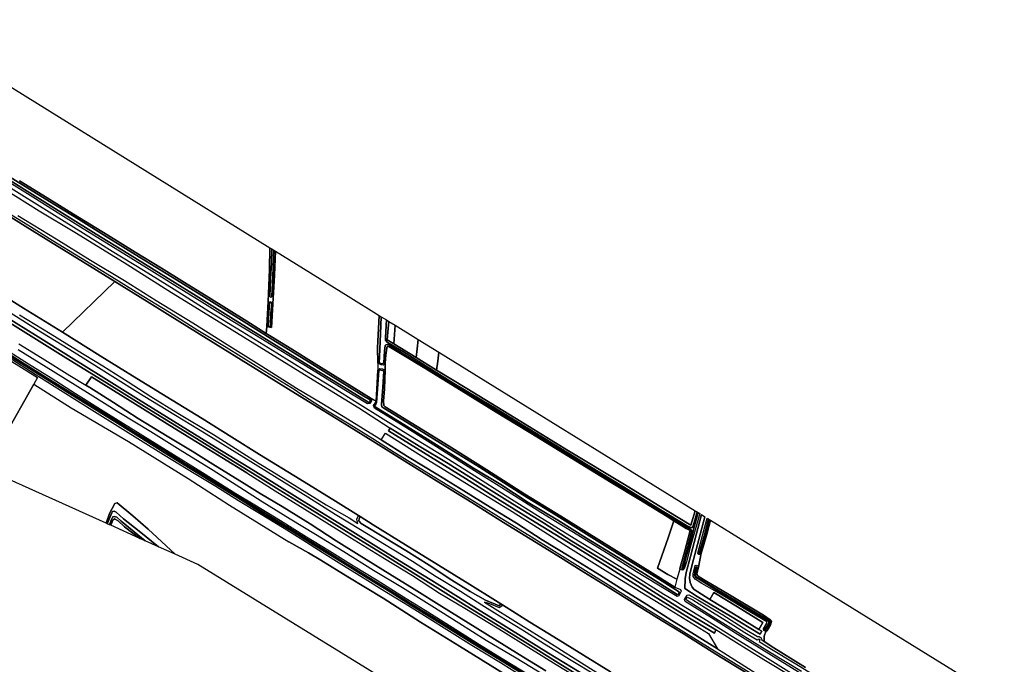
# Model space of a CAD drawing. Extents: x -26035517 to 31750492, y -9237385 to 8160032.
# Tile 80 of 256: x -15517415 to -14846047, y -455784 to -16280. Entities that reach past the tile are written whole.
import ezdxf

# ---------------------------------------------------------------- set-up
doc = ezdxf.new("R2010")
doc.units = 0
doc.layers.add('T-25', color=7, linetype='CONTINUOUS')

msp = doc.modelspace()

# ---------------------------------------------------------------- linework, layer by layer
at = {"layer": 'T-25', "color": 9}
for points in [[(-15597435, -16280, 4960), (-15346846, -171725, 4790), (-15347160, -186525, 4627), (-15347989, -208441, 4583), (-15348945, -225464, 4613), (-15349312, -230188, 4600), (-15362495, -221939, 4530), (-15388347, -205777, 4583), (-15405029, -195363, 4587), (-15420799, -185663, 4543), (-15438693, -174719, 4610), (-15457301, -163249, 4633), (-15480744, -148884, 4587), (-15501647, -135898, 4520), (-15517433, -126158, 4493)], [(-15329435, -271045, 5543), (-15353931, -255824, 5543), (-15378829, -240429, 5543), (-15401582, -226353, 5543), (-15416744, -216963, 5530), (-15430524, -208451, 5530), (-15452484, -194876, 5530), (-15472842, -182241, 5530), (-15494491, -168814, 5530), (-15513659, -156980, 5530), (-15532314, -145361, 5520), (-15550170, -134377, 5513), (-15575802, -118472, 5510), (-15600936, -102904, 5507), (-15617605, -92651, 5507), (-15634749, -82115, 5520)], [(-15534601, -119400, 3857), (-15510429, -134372, 3873), (-15484597, -150385, 3877), (-15465173, -162466, 3877), (-15443579, -175732, 3897), (-15420997, -189805, 3897), (-15397188, -204554, 3900), (-15373441, -219269, 3900), (-15352155, -232458, 3913), (-15318562, -253154, 3910), (-15299530, -264815, 4007), (-15279369, -277270, 4007), (-15278851, -277153, 4007), (-15278363, -276253, 4007), (-15278472, -275537, 4007), (-15282800, -272919, 4007), (-15308541, -256982, 4007), (-15317519, -251301, 3910), (-15344709, -234595, 3903), (-15366064, -221222, 3903), (-15393157, -204399, 3907), (-15413469, -191782, 3907), (-15435719, -178106, 3910), (-15456539, -165265, 3910), (-15477400, -152394, 3910), (-15497053, -140273, 3910), (-15513602, -130094, 3893), (-15535555, -116569, 3890)], [(-15535555, -116569, 3890), (-15513602, -130094, 3893), (-15497053, -140273, 3910), (-15477400, -152394, 3910), (-15456539, -165265, 3910), (-15435719, -178106, 3910), (-15413469, -191782, 3907), (-15393157, -204399, 3907), (-15366064, -221222, 3903), (-15344709, -234595, 3903), (-15317519, -251301, 3910), (-15308541, -256982, 4007), (-15282800, -272919, 4007), (-15278472, -275537, 4007), (-15278363, -276253, 4007), (-15278851, -277153, 4007), (-15279369, -277270, 4007), (-15299530, -264815, 4007), (-15318562, -253154, 3910), (-15352155, -232458, 3913), (-15373441, -219269, 3900), (-15397188, -204554, 3900), (-15420997, -189805, 3897), (-15443579, -175732, 3897), (-15465173, -162466, 3877), (-15484597, -150385, 3877), (-15510429, -134372, 3873), (-15534601, -119400, 3857)], [(-15539026, -121315, 4693), (-15516012, -135675, 4713), (-15495497, -148398, 4877), (-15473981, -161755, 4857), (-15454338, -173989, 4817), (-15433044, -187015, 4793), (-15412138, -199995, 4783), (-15388379, -214976, 4770), (-15365825, -228861, 4770), (-15342176, -243451, 4720), (-15321638, -256107, 4717), (-15303719, -267021, 4770), (-15287052, -277463, 4770), (-15269623, -288460, 4790), (-15250873, -299971, 4800), (-15229269, -313167, 4807), (-15207096, -327171, 4860), (-15186289, -340485, 4983), (-15164236, -354214, 5057), (-15145299, -366167, 5087), (-15120469, -381378, 5100), (-15101204, -393332, 5067), (-15078143, -407860, 5173), (-15069964, -412690, 5187), (-15066080, -415187, 5170), (-15051034, -424661, 5167), (-15029556, -438013, 5100), (-15009286, -450541, 5107), (-14989436, -462875, 5057)], [(-15517433, -126158, 4493), (-15501647, -135898, 4520), (-15480744, -148884, 4587), (-15457301, -163249, 4633), (-15438693, -174719, 4610), (-15420799, -185663, 4543), (-15405029, -195363, 4587), (-15388347, -205777, 4583), (-15362495, -221939, 4530), (-15349312, -230188, 4600), (-15346012, -232222, 4600), (-15331959, -240910, 4627), (-15316536, -250522, 4627), (-15297510, -262361, 4757), (-15277748, -274648, 4737), (-15277600, -276232, 4733), (-15278770, -278060, 4770), (-15280355, -278103, 4797), (-15296480, -268423, 4813), (-15318542, -254877, 4787), (-15335290, -244461, 4810), (-15355996, -231715, 4837), (-15373218, -221285, 4820), (-15393230, -208844, 4833), (-15411638, -197432, 4820), (-15430961, -185439, 4830), (-15452364, -172329, 4853), (-15474072, -158838, 4847), (-15491078, -148151, 4797), (-15506743, -138452, 4687), (-15524720, -127160, 4700)], [(-15361148, -321640, 6647), (-15383793, -307704, 6683), (-15407839, -292875, 6680), (-15436384, -275158, 6663), (-15461754, -259308, 6650), (-15482294, -246636, 6650), (-15506736, -231483, 6650), (-15533253, -215029, 6647), (-15558147, -199538, 6693), (-15585914, -182203, 6693), (-15611797, -166234, 6680), (-15639788, -148999, 6703), (-15664380, -133909, 6757)], [(-15648734, -129999, 5550), (-15618416, -148626, 5440), (-15586830, -168391, 5443), (-15560914, -184398, 5453), (-15553709, -188858, 5453), (-15537842, -198680, 5453), (-15514875, -212934, 5453), (-15488196, -229365, 5453), (-15462454, -245354, 5453), (-15437436, -260972, 5453), (-15413469, -275672, 5453), (-15393052, -288290, 5453), (-15372766, -300931, 5453), (-15353790, -312719, 5453)], [(-14989974, -464746, 6610), (-15009926, -452713, 6610), (-15030473, -440093, 6513), (-15042859, -432327, 6532), (-15049992, -427855, 6543), (-15067178, -417683, 6533), (-15080402, -409265, 6527), (-15098725, -397778, 6537), (-15116599, -386682, 6543), (-15140855, -371721, 6560), (-15160303, -359419, 6573), (-15181432, -346337, 6597), (-15203258, -332816, 6510), (-15225365, -318979, 6520), (-15244941, -306965, 6593), (-15264895, -294839, 6580), (-15265379, -294545, 6580), (-15286211, -281183, 6497), (-15306223, -268861, 6543), (-15323131, -258518, 6473), (-15354224, -239258, 6490), (-15383163, -221370, 6497), (-15413857, -202551, 6540), (-15446118, -182116, 6460), (-15479894, -161329, 6487), (-15504122, -146804, 6383), (-15527888, -131903, 6300)], [(-15666621, -134833, 6760), (-15646749, -147034, 6703), (-15620757, -163042, 6743), (-15597300, -177647, 6703), (-15571846, -193490, 6667), (-15544462, -210450, 6653), (-15515138, -228680, 6687), (-15487839, -245614, 6733), (-15456436, -264968, 6733), (-15427580, -282956, 6690), (-15401743, -298899, 6707), (-15376513, -314501, 6707), (-15356907, -326555, 6697)], [(-15532314, -145361, 5520), (-15513659, -156980, 5530), (-15494491, -168814, 5530), (-15472842, -182241, 5530), (-15452484, -194876, 5530), (-15488196, -229365, 5453), (-15514875, -212934, 5453), (-15537842, -198680, 5453)], [(-15016543, -463382, 5690), (-15035997, -451674, 5707), (-15053259, -440916, 5750), (-15071262, -429750, 5720), (-15091364, -417229, 5700), (-15114021, -403044, 5700), (-15131600, -392076, 5700), (-15152804, -378971, 5733), (-15170339, -367906, 5783), (-15189025, -356436, 5767), (-15203064, -347661, 5757), (-15215393, -340065, 5773), (-15229642, -331336, 5727), (-15246158, -321033, 5717), (-15261976, -311400, 5683), (-15276716, -302137, 5700), (-15292710, -292075, 5730), (-15309779, -281716, 5683), (-15326423, -271078, 5703), (-15329570, -268914, 5707), (-15356165, -252542, 5650), (-15376585, -239854, 5630), (-15395839, -228147, 5593), (-15415277, -215970, 5613), (-15438073, -202072, 5650), (-15454904, -191701, 5650), (-15475874, -178650, 5620), (-15495241, -166770, 5597), (-15511833, -156483, 5600), (-15533130, -143306, 5630)], [(-15518597, -149672, 6527), (-15492655, -165682, 6507), (-15469182, -180162, 6547), (-15445998, -194152, 6587), (-15424325, -207658, 6593), (-15399265, -223032, 6570), (-15376017, -237772, 6540), (-15352329, -252510, 6550), (-15328631, -267518, 6573), (-15311476, -277731, 6667), (-15293859, -288441, 6697), (-15272525, -301647, 6733), (-15270943, -302645, 6725), (-15252957, -313989, 6630), (-15232363, -326505, 6707), (-15214640, -337570, 6743), (-15196624, -348742, 6653), (-15178715, -359524, 6703), (-15161144, -370847, 6693), (-15142725, -382063, 6737), (-15122161, -394727, 6750), (-15105259, -405355, 6803), (-15089807, -415000, 6847), (-15072718, -425818, 6673), (-15057302, -435465, 6683), (-15041718, -445130, 6657), (-15037240, -447907, 6650), (-15015504, -461737, 6657)], [(-15114650, -460804, 5513), (-15132953, -449512, 5500), (-15153183, -437021, 5470), (-15169547, -426946, 5470), (-15188309, -415277, 5470), (-15189394, -414602, 5243), (-15192980, -412372, 5470), (-15210580, -401462, 5470), (-15231826, -388276, 5453), (-15254244, -374413, 5440), (-15276389, -360670, 5417), (-15285311, -355109, 5243), (-15286499, -354369, 5255), (-15302184, -344592, 5417), (-15326443, -329651, 5417), (-15353790, -312719, 5453), (-15372766, -300931, 5453), (-15393052, -288290, 5453), (-15413469, -275672, 5453), (-15437436, -260972, 5453), (-15462454, -245354, 5453), (-15488196, -229365, 5453), (-15488196, -229365, 5453), (-15452484, -194876, 5530), (-15430524, -208451, 5530), (-15416744, -216963, 5530), (-15401582, -226353, 5543), (-15378829, -240429, 5543), (-15353931, -255824, 5543), (-15329435, -271045, 5543), (-15310521, -282726, 5603), (-15292789, -293695, 5603), (-15276660, -303719, 5603), (-15252938, -318417, 5603), (-15230283, -332417, 5603), (-15209178, -345547, 5603), (-15187528, -358999, 5603), (-15169332, -370238, 5603), (-15150492, -381902, 5603), (-15132704, -392927, 5603), (-15115052, -403840, 5603), (-15097961, -414460, 5603), (-15080070, -425607, 5603), (-15065055, -434853, 5603), (-15042679, -448769, 5603), (-15017037, -464657, 5600)], [(-15131096, -466516, 6723), (-15150224, -454670, 6720), (-15172700, -440679, 6713), (-15189939, -430106, 6713), (-15213056, -415807, 6720), (-15232190, -403858, 6693), (-15249048, -393408, 6683), (-15268510, -381382, 6680), (-15284981, -371150, 6687), (-15301085, -361156, 6687), (-15319753, -349662, 6697), (-15340386, -336841, 6703), (-15356907, -326555, 6697), (-15376513, -314501, 6707), (-15401743, -298899, 6707), (-15427580, -282956, 6690), (-15456436, -264968, 6733), (-15487839, -245614, 6733), (-15515138, -228680, 6687), (-15544462, -210450, 6653)], [(-15124822, -463231, 6727), (-15141445, -453213, 6727), (-15159635, -442038, 6697), (-15174492, -432568, 6623), (-15190150, -422998, 6610), (-15202216, -415486, 6617), (-15216864, -406195, 6617), (-15233374, -396086, 6597), (-15249635, -385705, 6627), (-15268655, -374009, 6610), (-15284967, -364173, 6610), (-15302277, -353602, 6610), (-15320882, -341902, 6643), (-15341943, -328767, 6660), (-15355045, -320670, 6607), (-15369282, -311841, 6640), (-15390184, -298920, 6660), (-15411175, -286106, 6680), (-15433252, -272665, 6657), (-15455694, -258682, 6600), (-15480236, -243265, 6660), (-15505857, -227612, 6673), (-15530851, -211881, 6680)], [(-15533253, -215029, 6647), (-15506736, -231483, 6650), (-15482294, -246636, 6650), (-15461754, -259308, 6650), (-15436384, -275158, 6663), (-15407839, -292875, 6680), (-15383793, -307704, 6683), (-15361148, -321640, 6647), (-15343808, -332338, 6710), (-15326460, -343099, 6710), (-15305788, -355816, 6723), (-15290315, -365469, 6703), (-15270860, -377515, 6643), (-15255537, -386941, 6707), (-15236414, -398734, 6733), (-15220073, -408912, 6737), (-15203326, -419245, 6757), (-15187551, -429035, 6793), (-15171827, -438841, 6800), (-15156869, -448153, 6773), (-15135975, -460946, 6770)], [(-15517658, -217401, 5833), (-15496696, -230275, 5817), (-15478594, -241270, 5817), (-15460807, -252376, 5840), (-15443370, -263236, 5870), (-15428036, -273169, 5883), (-15409654, -284525, 5857), (-15385379, -299184, 5817), (-15362704, -313480, 5813), (-15354095, -318826, 5813), (-15345462, -324186, 5870), (-15332958, -331782, 5873), (-15308453, -346994, 5907), (-15292670, -355949, 5947), (-15286860, -359760, 5947), (-15287547, -356934, 5823), (-15286499, -354369, 5255), (-15285311, -355109, 5243), (-15285951, -356541, 5243), (-15286065, -358012, 5243), (-15284657, -359790, 5243), (-15268067, -369771, 5243), (-15254018, -378272, 5243), (-15238105, -388265, 5243), (-15222818, -398357, 5243), (-15210153, -406043, 5243), (-15199870, -412041, 5243), (-15190399, -415965, 5243), (-15189394, -414602, 5243), (-15188309, -415277, 5470), (-15188793, -416197, 5763), (-15190205, -417180, 5763), (-15196755, -414586, 5763), (-15200433, -413323, 5763), (-15175752, -428765, 5833), (-15157333, -440272, 5840), (-15138737, -452111, 5860), (-15120245, -463659, 5873)], [(-15349312, -230188, 4600), (-15348945, -225464, 4613)], [(-15536892, -240648, 5023), (-15514285, -254623, 4890), (-15505192, -260340, 5023), (-15507736, -264841, 5024), (-15528052, -300791, 5030)], [(-15532272, -237800, 5113), (-15511421, -250891, 5097), (-15495883, -260380, 5033), (-15479391, -271062, 5020), (-15460455, -283038, 4993), (-15440018, -295663, 5003), (-15417329, -309784, 4950), (-15392786, -325090, 4983), (-15370151, -339219, 4923), (-15356992, -346987, 4997), (-15339648, -357653, 5013), (-15321946, -368966, 5033), (-15306197, -378457, 5050), (-15289722, -388737, 5087), (-15273772, -398345, 5143), (-15255718, -409719, 4977), (-15240921, -418807, 4980), (-15222542, -430571, 4997), (-15203863, -442247, 5030), (-15188547, -451720, 5060), (-15168102, -464113, 5097)], [(-15531089, -240263, 4217), (-15515619, -250001, 4217), (-15498299, -260811, 4220), (-15481375, -271398, 4220), (-15458429, -285526, 4220), (-15439723, -297235, 4220), (-15420293, -309113, 4210), (-15404497, -319014, 4210), (-15382964, -332342, 4210), (-15367154, -342347, 4210), (-15354061, -350271, 4333), (-15335219, -361856, 4333), (-15321787, -370326, 4367), (-15307768, -378846, 4367), (-15294014, -387525, 4367), (-15279355, -396504, 4367), (-15266013, -404787, 4367), (-15249280, -415220, 4367), (-15235190, -423851, 4367), (-15218914, -434064, 4367), (-15204761, -442869, 4367), (-15188840, -452699, 4367), (-15172001, -462985, 4367)], [(-15172001, -462985, 4367), (-15188840, -452699, 4367), (-15204761, -442869, 4367), (-15218914, -434064, 4367), (-15235190, -423851, 4367), (-15249280, -415220, 4367), (-15266013, -404787, 4367), (-15279355, -396504, 4367), (-15294014, -387525, 4367), (-15307768, -378846, 4367), (-15321787, -370326, 4367), (-15335219, -361856, 4333), (-15354061, -350271, 4333), (-15367154, -342347, 4210), (-15382964, -332342, 4210), (-15404497, -319014, 4210), (-15420293, -309113, 4210), (-15439723, -297235, 4220), (-15458429, -285526, 4220), (-15481375, -271398, 4220), (-15498299, -260811, 4220), (-15515619, -250001, 4217), (-15531089, -240263, 4217)], [(-15160146, -462866, 5383), (-15178921, -451678, 5410), (-15199238, -439560, 5280), (-15218005, -427684, 5323), (-15236469, -416168, 5330), (-15256488, -403704, 5377), (-15276278, -391738, 5363), (-15296392, -379156, 5363), (-15315809, -367239, 5387), (-15333089, -356888, 5190), (-15352122, -345004, 5163), (-15367309, -335165, 5210), (-15385575, -323733, 5250), (-15408011, -309753, 5280), (-15427910, -297383, 5370), (-15449794, -284008, 5370), (-15469374, -271893, 5367), (-15494600, -256182, 5347), (-15518391, -241389, 5310)], [(-15518041, -237301, 6503), (-15502165, -247072, 6507), (-15483285, -258806, 6523), (-15472241, -265376, 6504), (-15469610, -266942, 6500), (-15453387, -277247, 6500), (-15436634, -288091, 6517), (-15416829, -300152, 6527), (-15399845, -310517, 6560), (-15385770, -319282, 6567), (-15364322, -332612, 6560), (-15353436, -339409, 6623), (-15338433, -348269, 6637), (-15319422, -360022, 6617), (-15301618, -371637, 6633), (-15285950, -381373, 6683), (-15265074, -394332, 6607), (-15248453, -404598, 6573), (-15229537, -416282, 6577), (-15211619, -427484, 6620), (-15193744, -438572, 6633), (-15176793, -449052, 6670), (-15158677, -460215, 6667)], [(-15169643, -465135, 4370), (-15191919, -451589, 4370), (-15208659, -441305, 4370), (-15229611, -428365, 4370), (-15250356, -415615, 4353), (-15264871, -406407, 4323), (-15280465, -396865, 4307), (-15297282, -386473, 4307), (-15313660, -376435, 4307), (-15332646, -364582, 4307), (-15350031, -354022, 4333), (-15368731, -342331, 4287), (-15380526, -335115, 4287), (-15398250, -323999, 4287), (-15416986, -312525, 4287), (-15436171, -300449, 4287), (-15450817, -291333, 4287), (-15467959, -280581, 4283), (-15486511, -269299, 4283), (-15504654, -258050, 4293), (-15527862, -243436, 4327)], [(-15527862, -243436, 4327), (-15504654, -258050, 4293), (-15486511, -269299, 4283), (-15467959, -280581, 4283), (-15450817, -291333, 4287), (-15436171, -300449, 4287), (-15416986, -312525, 4287), (-15398250, -323999, 4287), (-15380526, -335115, 4287), (-15368731, -342331, 4287), (-15350031, -354022, 4333), (-15332646, -364582, 4307), (-15313660, -376435, 4307), (-15297282, -386473, 4307), (-15280465, -396865, 4307), (-15264871, -406407, 4323), (-15250356, -415615, 4353), (-15229611, -428365, 4370), (-15208659, -441305, 4370), (-15191919, -451589, 4370), (-15169643, -465135, 4370)], [(-15173730, -464692, 4950), (-15189491, -454843, 4930), (-15209056, -442884, 4920), (-15224296, -433374, 5013), (-15239629, -423777, 5030), (-15254608, -414651, 5047), (-15268468, -406092, 5000), (-15281905, -397660, 5003), (-15297784, -387851, 4927), (-15311077, -379501, 4863), (-15324422, -371251, 4867), (-15337188, -363263, 4897), (-15353983, -352975, 4907), (-15368223, -344423, 4760), (-15383742, -334581, 4797), (-15397395, -326263, 4800), (-15419416, -313001, 4860), (-15448836, -294541, 4940), (-15466295, -283627, 4957), (-15489598, -269012, 4927), (-15506856, -258119, 4947), (-15525289, -246399, 4920)], [(-15273277, -250487, 4827), (-15273269, -255329, 4827)], [(-15268221, -250385, 4977), (-15268125, -255281, 4867)], [(-15362642, -325266, 6777), (-15379479, -314700, 6770), (-15403246, -300223, 6817), (-15416873, -291934, 6743), (-15440236, -277290, 6723), (-15468480, -259833, 6707), (-15472241, -265376, 6504)], [(-15158677, -460215, 6667), (-15176793, -449052, 6670), (-15193744, -438572, 6633), (-15211619, -427484, 6620), (-15229537, -416282, 6577), (-15248453, -404598, 6573), (-15265074, -394332, 6607), (-15285950, -381373, 6683), (-15301618, -371637, 6633), (-15319422, -360022, 6617), (-15338433, -348269, 6637), (-15353436, -339409, 6623), (-15364322, -332612, 6560), (-15385770, -319282, 6567), (-15399845, -310517, 6560), (-15416829, -300152, 6527), (-15436634, -288091, 6517), (-15453387, -277247, 6500), (-15469610, -266942, 6500), (-15472241, -265376, 6504), (-15468480, -259833, 6707), (-15440236, -277290, 6723), (-15416873, -291934, 6743), (-15403246, -300223, 6817), (-15379479, -314700, 6770), (-15362642, -325266, 6777), (-15343270, -337510, 6733), (-15315271, -354790, 6727), (-15292258, -369076, 6723), (-15268625, -383728, 6723), (-15249533, -395144, 6723), (-15231076, -407181, 6723), (-15212699, -418193, 6723), (-15187800, -433479, 6747), (-15170182, -444323, 6803), (-15151535, -456016, 6783)], [(-15528052, -300791, 5030), (-15507736, -264841, 5024), (-15482283, -280878, 5007), (-15443229, -303803, 5007), (-15402491, -329123, 5007), (-15374282, -347332, 4820), (-15333806, -372234, 4820), (-15320421, -379762, 4950), (-15312184, -384801, 4930), (-15293656, -396047, 5033), (-15269483, -410694, 5043), (-15244076, -427093, 5047), (-15217495, -443427, 5063), (-15187093, -462388, 5077)], [(-15507736, -264841, 5024), (-15482283, -280878, 5007), (-15443229, -303803, 5007), (-15402491, -329123, 5007), (-15374282, -347332, 4820), (-15333806, -372234, 4820)], [(-15017037, -464657, 5600), (-15042679, -448769, 5603), (-15065055, -434853, 5603), (-15080070, -425607, 5603), (-15097961, -414460, 5603), (-15115052, -403840, 5603), (-15132704, -392927, 5603), (-15150492, -381902, 5603), (-15169332, -370238, 5603), (-15187528, -358999, 5603), (-15209178, -345547, 5603), (-15230283, -332417, 5603), (-15252938, -318417, 5603), (-15276660, -303719, 5603), (-15292789, -293695, 5603), (-15310521, -282726, 5603), (-15329435, -271045, 5543)], [(-15274410, -276696, 4737), (-15277748, -274648, 4737)], [(-15264895, -294839, 6580), (-15265941, -296700, 6730), (-15242166, -311279, 6780), (-15213538, -329174, 6807), (-15189725, -344111, 6727), (-15165832, -358806, 6750), (-15143274, -372794, 6800), (-15116881, -389079, 6753), (-15093769, -403789, 6787), (-15060621, -424322, 6773), (-15043680, -434528, 6753), (-15042859, -432327, 6532)], [(-15270943, -302645, 6725), (-15268087, -298211, 6787), (-15243447, -313752, 6820), (-15209784, -334297, 6850), (-15183546, -350472, 6860), (-15162600, -363577, 6860), (-15141869, -376794, 6860), (-15116339, -392772, 6837), (-15080202, -414812, 6797), (-15047718, -434875, 6753), (-15041718, -445130, 6657)], [(-15353790, -312719, 5453), (-15326443, -329651, 5417), (-15302184, -344592, 5417), (-15286499, -354369, 5255), (-15285311, -355109, 5243), (-15276389, -360670, 5417), (-15254244, -374413, 5440), (-15231826, -388276, 5453), (-15210580, -401462, 5470), (-15192980, -412372, 5470), (-15189394, -414602, 5243), (-15188309, -415277, 5470), (-15169547, -426946, 5470), (-15153183, -437021, 5470), (-15132953, -449512, 5500), (-15114650, -460804, 5513), (-15090948, -475491, 5517), (-15066851, -490461, 5533), (-15040140, -506992, 5537)], [(-15045226, -517315, 6800), (-15068634, -502771, 6803), (-15088365, -490543, 6757), (-15103839, -480993, 6750), (-15119281, -471365, 6747), (-15135975, -460946, 6770), (-15156869, -448153, 6773), (-15171827, -438841, 6800), (-15187551, -429035, 6793), (-15203326, -419245, 6757), (-15220073, -408912, 6737), (-15236414, -398734, 6733), (-15255537, -386941, 6707), (-15270860, -377515, 6643), (-15290315, -365469, 6703), (-15305788, -355816, 6723), (-15326460, -343099, 6710), (-15343808, -332338, 6710), (-15361148, -321640, 6647)], [(-15083130, -580569, 5323), (-15395899, -387639, 4660), (-15411359, -380712, 4413), (-15411359, -380712, 4413), (-15429889, -363568, 4413), (-15440248, -354555, 4393), (-15451005, -345774, 4377), (-15452430, -346033, 4377), (-15456117, -353073, 4570), (-15458564, -359560, 4570), (-15541051, -322599, 5037)], [(-15362642, -325266, 6777), (-15343270, -337510, 6733), (-15315271, -354790, 6727), (-15292258, -369076, 6723), (-15268625, -383728, 6723), (-15249533, -395144, 6723), (-15231076, -407181, 6723), (-15212699, -418193, 6723), (-15187800, -433479, 6747), (-15170182, -444323, 6803), (-15151535, -456016, 6783), (-15133617, -466900, 6783), (-15121859, -474177, 6783), (-15104065, -485125, 6830), (-15084482, -497315, 6780), (-15058376, -513447, 6773), (-15045755, -521108, 6823)], [(-15356907, -326555, 6697), (-15340386, -336841, 6703), (-15319753, -349662, 6697), (-15301085, -361156, 6687), (-15284981, -371150, 6687), (-15268510, -381382, 6680), (-15249048, -393408, 6683), (-15232190, -403858, 6693), (-15213056, -415807, 6720), (-15189939, -430106, 6713), (-15172700, -440679, 6713), (-15150224, -454670, 6720), (-15131096, -466516, 6723), (-15112782, -477898, 6733), (-15094665, -489085, 6737), (-15069048, -504910, 6737), (-15046488, -518948, 6767)], [(-15189394, -414602, 5243), (-15190399, -415965, 5243), (-15199870, -412041, 5243), (-15210153, -406043, 5243), (-15222818, -398357, 5243), (-15238105, -388265, 5243), (-15254018, -378272, 5243), (-15268067, -369771, 5243), (-15284657, -359790, 5243), (-15286065, -358012, 5243), (-15285951, -356541, 5243), (-15285311, -355109, 5243)], [(-15052502, -353751, 5620), (-15056135, -367507, 5630), (-15060032, -382221, 5570), (-15062937, -393277, 5530), (-15063595, -397461, 5513), (-15063835, -404100, 5473), (-15055431, -409454, 5460), (-15032828, -422927, 5573), (-15012544, -435192, 5627), (-15011413, -433174, 5627), (-15013331, -431996, 5629), (-15030752, -421297, 5650), (-15046835, -411559, 5576), (-15047552, -411125, 5573), (-15057518, -404747, 5433), (-15058858, -403203, 5363), (-15060289, -400095, 5437), (-15060675, -397034, 5470), (-15060428, -394283, 5510), (-15058844, -387672, 5570), (-15055237, -374000, 5643), (-15050190, -355180, 5647)], [(-15071297, -357858, 5062), (-15075213, -369464, 5263), (-15082595, -390307, 5047), (-15075512, -394575, 5170), (-15069364, -397742, 5340)], [(-14981711, -458017, 5163), (-15004991, -443342, 5323), (-15009414, -440506, 5433), (-15009701, -440290, 5448), (-15009712, -436502, 5650), (-15008635, -433413, 5473), (-15007753, -432644, 5380), (-15005359, -428882, 5333), (-15004706, -426544, 5330), (-15005597, -425425, 5367), (-15010299, -422382, 5340), (-15033499, -408521, 5380), (-15050102, -398591, 5280), (-15054188, -396147, 5217), (-15055142, -395219, 5217), (-15055620, -393774, 5217), (-15054484, -389447, 5387), (-15052712, -380101, 5393), (-15051303, -375779, 5327), (-15048869, -366948, 5347), (-15046407, -357518, 5427), (-14979585, -398813, 5500), (-14846047, -481451, 5270)], [(-15095535, -517468, 5507), (-15124446, -501147, 5427), (-15151860, -483711, 5173), (-15187093, -462388, 5077), (-15217495, -443427, 5063), (-15244076, -427093, 5047), (-15269483, -410694, 5043), (-15293656, -396047, 5033), (-15312184, -384801, 4930), (-15320421, -379762, 4950), (-15333806, -372234, 4820)], [(-15052712, -380101, 5393), (-15054484, -389447, 5387)], [(-15069364, -397742, 5340), (-15070680, -403146, 5290)], [(-14975670, -467828, 5090), (-15006544, -448639, 5033), (-15029437, -434486, 5027), (-15045753, -424188, 5070), (-15057073, -417146, 5140), (-15063640, -413027, 5170), (-15064018, -411689, 5253), (-15062247, -408551, 5407), (-15061230, -408348, 5407), (-15054945, -411806, 5440), (-15038069, -422156, 5543), (-15021645, -432452, 5567), (-15014223, -436770, 5570), (-15013199, -436781, 5570), (-15011864, -437684, 5570), (-15011621, -438847, 5550), (-15009701, -440290, 5448), (-15009414, -440506, 5433), (-15004991, -443342, 5323), (-14981711, -458017, 5163)], [(-15013331, -431996, 5629), (-15010726, -427189, 5657), (-15027902, -416563, 5673), (-15044074, -406853, 5600), (-15046835, -411559, 5576)], [(-14984305, -460739, 4177), (-15006256, -447443, 4247), (-15025845, -435261, 4247), (-15042749, -424685, 4247), (-15057768, -415250, 4247), (-15062928, -411833, 4247), (-15062755, -411005, 4247), (-15062023, -410093, 4247), (-15058506, -411891, 4247), (-15049875, -417323, 4247), (-15035463, -426213, 4247), (-15022871, -434122, 4247), (-15014570, -439162, 4247), (-15013459, -438422, 4247), (-15012857, -438766, 4247), (-15013171, -440150, 4247), (-15004716, -445419, 4247), (-15004716, -445419, 4247), (-14989295, -454801, 4177), (-14970524, -466347, 4177)], [(-15008635, -433413, 5473), (-15009712, -436502, 5650), (-15009701, -440290, 5448)]]:
    msp.add_polyline3d(points, dxfattribs=at)
for points in [[(-15272355, -217884, 4910), (-15273351, -239981, 4827), (-15273277, -250487, 4827), (-15273269, -255329, 4827), (-15274410, -276696, 4737), (-15277748, -274648, 4737), (-15297510, -262361, 4757), (-15316536, -250522, 4627), (-15331959, -240910, 4627), (-15346012, -232222, 4600), (-15349312, -230188, 4600), (-15348945, -225464, 4613), (-15345786, -226147, 4603), (-15344629, -206175, 4700), (-15343757, -190461, 4773), (-15343064, -174072, 4780), (-15293445, -204851, 4963), (-15272355, -217884, 4910)], [(-15344023, -173477, 3927), (-15343064, -174072, 4780), (-15343757, -190461, 4773), (-15344629, -206175, 4700), (-15345786, -226147, 4603), (-15348945, -225464, 4613), (-15347989, -208441, 4583), (-15347160, -186525, 4627), (-15346846, -171725, 4790), (-15345474, -172576, 3927), (-15345821, -182159, 3927), (-15346429, -193053, 3927), (-15346928, -204913, 3927), (-15346134, -205622, 3927), (-15345440, -205032, 3927), (-15344856, -191072, 3927), (-15344023, -173477, 3927)], [(-15345474, -172576, 3927), (-15344023, -173477, 3927), (-15344856, -191072, 3927), (-15345440, -205032, 3927), (-15346134, -205622, 3927), (-15346928, -204913, 3927), (-15346429, -193053, 3927), (-15345821, -182159, 3927), (-15345474, -172576, 3927)], [(-15346129, -216363, 3950), (-15345592, -209713, 3950), (-15346432, -208730, 3950), (-15347115, -208939, 3950), (-15347573, -215954, 3950), (-15347908, -225339, 3950), (-15346433, -225489, 3950), (-15346129, -216363, 3950)], [(-15346129, -216363, 3950), (-15346433, -225489, 3950), (-15347908, -225339, 3950), (-15347573, -215954, 3950), (-15347115, -208939, 3950), (-15346432, -208730, 3950), (-15345592, -209713, 3950), (-15346129, -216363, 3950)], [(-15272355, -217884, 4910), (-15270904, -218781, 3917), (-15271324, -230420, 3917), (-15272006, -246171, 3920), (-15272238, -250266, 3920), (-15270512, -250925, 3920), (-15269102, -250305, 3920), (-15268559, -242302, 3920), (-15268288, -238417, 3920), (-15267689, -237917, 3920), (-15266445, -237781, 3930), (-15265332, -238225, 3970), (-15263164, -239517, 3980), (-15248114, -248855, 3980), (-15230918, -259228, 3980), (-15211401, -271217, 3980), (-15192552, -282675, 3980), (-15170353, -296383, 4070), (-15152256, -307437, 4137), (-15130326, -320829, 4217), (-15111637, -332197, 4230), (-15093790, -342976, 4230), (-15078798, -352166, 4183), (-15065754, -360142, 4287), (-15060003, -363652, 4380), (-15059304, -364482, 4380), (-15059274, -365690, 4490), (-15062876, -379480, 4573), (-15065828, -390525, 4613), (-15065107, -390671, 4613), (-15063324, -384053, 4613), (-15059648, -370599, 4610), (-15057822, -363049, 4550), (-15054760, -352356, 4473), (-15053695, -353014, 5537), (-15056379, -362478, 5533), (-15059698, -374384, 5463), (-15062855, -386009, 5397), (-15064313, -390648, 5423), (-15065254, -391698, 5423), (-15066301, -391337, 5423), (-15067235, -390376, 5423), (-15064006, -379225, 5500), (-15060195, -364534, 5377), (-15062996, -363088, 5240), (-15067685, -360159, 5157), (-15071297, -357858, 5062), (-15075911, -354917, 4940), (-15095174, -343182, 4943), (-15114003, -331919, 4960), (-15135363, -318944, 4983), (-15163770, -301376, 5007), (-15192504, -283919, 5087), (-15216351, -269158, 4800), (-15242294, -253295, 4653), (-15256689, -244564, 4697), (-15265823, -239169, 4673), (-15266863, -239045, 4727), (-15267025, -240221, 4880), (-15267650, -244916, 5003), (-15268221, -250385, 4977), (-15269579, -251720, 4883), (-15270925, -251534, 4783), (-15273277, -250487, 4827), (-15273351, -239981, 4827), (-15272355, -217884, 4910)], [(-15270904, -218781, 3917), (-15267359, -220972, 3917), (-15267984, -233062, 3940), (-15267924, -234814, 3940), (-15266604, -236367, 4047), (-15255800, -242758, 4070), (-15240919, -252111, 4070), (-15221501, -264250, 4070), (-15195102, -280119, 4110), (-15173248, -293517, 4133), (-15152141, -306392, 4193), (-15129341, -320398, 4227), (-15105632, -334782, 4237), (-15080387, -350362, 4267), (-15062845, -361064, 4313), (-15059776, -362605, 4377), (-15058630, -362513, 4377), (-15057574, -359170, 4437), (-15055516, -351889, 4437), (-15054760, -352356, 4473), (-15057822, -363049, 4550), (-15059648, -370599, 4610), (-15063324, -384053, 4613), (-15065107, -390671, 4613), (-15065828, -390525, 4613), (-15062876, -379480, 4573), (-15059274, -365690, 4490), (-15059304, -364482, 4380), (-15060003, -363652, 4380), (-15065754, -360142, 4287), (-15078798, -352166, 4183), (-15093790, -342976, 4230), (-15111637, -332197, 4230), (-15130326, -320829, 4217), (-15152256, -307437, 4137), (-15170353, -296383, 4070), (-15192552, -282675, 3980), (-15211401, -271217, 3980), (-15230918, -259228, 3980), (-15248114, -248855, 3980), (-15263164, -239517, 3980), (-15265332, -238225, 3970), (-15266445, -237781, 3930), (-15267689, -237917, 3920), (-15268288, -238417, 3920), (-15268559, -242302, 3920), (-15269102, -250305, 3920), (-15270512, -250925, 3920), (-15272238, -250266, 3920), (-15272006, -246171, 3920), (-15271324, -230420, 3917), (-15270904, -218781, 3917)], [(-15267359, -220972, 3917), (-15265783, -221946, 4860), (-15266098, -226762, 4833), (-15266839, -234451, 4823), (-15262258, -237327, 4750), (-15247047, -246625, 4790), (-15233230, -255206, 4933), (-15212557, -267758, 5050), (-15175618, -290263, 5390), (-15143126, -310162, 5390), (-15105017, -333284, 5347), (-15075864, -351192, 5377), (-15059849, -360998, 5360), (-15056769, -351114, 5360), (-15055516, -351889, 4437), (-15057574, -359170, 4437), (-15058630, -362513, 4377), (-15059776, -362605, 4377), (-15062845, -361064, 4313), (-15080387, -350362, 4267), (-15105632, -334782, 4237), (-15129341, -320398, 4227), (-15152141, -306392, 4193), (-15173248, -293517, 4133), (-15195102, -280119, 4110), (-15221501, -264250, 4070), (-15240919, -252111, 4070), (-15255800, -242758, 4070), (-15266604, -236367, 4047), (-15267924, -234814, 3940), (-15267984, -233062, 3940), (-15267359, -220972, 3917)], [(-15261421, -224641, 4763), (-15262258, -237327, 4750), (-15266839, -234451, 4823), (-15266098, -226762, 4833), (-15265783, -221946, 4860), (-15261421, -224641, 4763)], [(-15245785, -234304, 4837), (-15246352, -240774, 4837), (-15247047, -246625, 4790), (-15262258, -237327, 4750), (-15261421, -224641, 4763), (-15245785, -234304, 4837)], [(-15245785, -234304, 4837), (-15231706, -243005, 4960), (-15232316, -249062, 4960), (-15233230, -255206, 4933), (-15247047, -246625, 4790), (-15246352, -240774, 4837), (-15245785, -234304, 4837)], [(-15071297, -357858, 5062), (-15075213, -369464, 5263), (-15082595, -390307, 5047), (-15075512, -394575, 5170), (-15069364, -397742, 5340), (-15070680, -403146, 5290), (-15087718, -392590, 5057), (-15118913, -373228, 5033), (-15148437, -354736, 5023), (-15172914, -339734, 5037), (-15198949, -323241, 5030), (-15224647, -307072, 4957), (-15246297, -293727, 4887), (-15268274, -280182, 4820), (-15269085, -279272, 4773), (-15269367, -276327, 4783), (-15268669, -267926, 4987), (-15268125, -255281, 4867), (-15268221, -250385, 4977), (-15267650, -244916, 5003), (-15267025, -240221, 4880), (-15266863, -239045, 4727), (-15265823, -239169, 4673), (-15256689, -244564, 4697), (-15242294, -253295, 4653), (-15216351, -269158, 4800), (-15192504, -283919, 5087), (-15163770, -301376, 5007), (-15135363, -318944, 4983), (-15114003, -331919, 4960), (-15095174, -343182, 4943), (-15075911, -354917, 4940), (-15071297, -357858, 5062)], [(-15231706, -243005, 4960), (-15056769, -351114, 5360), (-15059849, -360998, 5360), (-15075864, -351192, 5377), (-15105017, -333284, 5347), (-15143126, -310162, 5390), (-15175618, -290263, 5390), (-15212557, -267758, 5050), (-15233230, -255206, 4933), (-15232316, -249062, 4960), (-15231706, -243005, 4960)], [(-15274410, -276696, 4737), (-15273269, -255329, 4827), (-15271808, -254022, 4783), (-15269990, -254266, 4783), (-15268125, -255281, 4867), (-15268669, -267926, 4987), (-15269367, -276327, 4783), (-15269085, -279272, 4773), (-15268274, -280182, 4820), (-15246297, -293727, 4887), (-15224647, -307072, 4957), (-15198949, -323241, 5030), (-15172914, -339734, 5037), (-15148437, -354736, 5023), (-15118913, -373228, 5033), (-15087718, -392590, 5057), (-15070680, -403146, 5290), (-15066767, -404879, 5323), (-15066281, -405965, 5323), (-15067945, -409010, 5293), (-15069173, -409634, 5173), (-15096812, -392691, 5063), (-15116154, -380541, 5090), (-15140878, -365278, 5077), (-15162038, -352224, 5037), (-15188766, -335378, 5037), (-15209081, -322802, 4907), (-15233284, -307599, 4777), (-15256019, -293301, 4770), (-15275432, -281057, 4683), (-15276111, -279296, 4733), (-15275073, -277715, 4733), (-15274410, -276696, 4737)], [(-15269190, -255954, 4000), (-15269903, -266762, 4037), (-15270650, -278546, 4037), (-15270456, -280175, 4043), (-15269137, -281256, 4043), (-15256222, -289122, 4113), (-15230394, -305027, 4180), (-15203938, -321379, 4180), (-15174289, -340137, 4180), (-15149197, -355616, 4180), (-15116484, -376141, 4180), (-15097352, -387924, 4180), (-15081930, -397560, 4180), (-15068197, -406174, 4180), (-15067729, -406870, 4180), (-15068538, -408201, 4180), (-15069164, -408253, 4180), (-15091471, -394113, 4180), (-15109353, -383024, 4180), (-15130836, -369796, 4180), (-15150547, -357587, 4180), (-15170595, -345379, 4113), (-15189430, -333278, 4077), (-15207923, -322119, 4073), (-15223518, -312172, 4040), (-15239441, -302326, 4000), (-15258327, -290574, 4000), (-15274411, -280611, 4000), (-15275401, -279789, 4000), (-15274474, -278478, 4000), (-15274046, -277380, 4000), (-15273107, -264912, 4000), (-15272534, -255518, 4000), (-15271979, -255043, 4000), (-15270008, -255389, 4000), (-15269190, -255954, 4000)], [(-15269190, -255954, 4000), (-15270008, -255389, 4000), (-15271979, -255043, 4000), (-15272534, -255518, 4000), (-15273107, -264912, 4000), (-15274046, -277380, 4000), (-15274474, -278478, 4000), (-15275401, -279789, 4000), (-15274411, -280611, 4000), (-15258327, -290574, 4000), (-15239441, -302326, 4000), (-15223518, -312172, 4040), (-15207923, -322119, 4073), (-15189430, -333278, 4077), (-15170595, -345379, 4113), (-15150547, -357587, 4180), (-15130836, -369796, 4180), (-15109353, -383024, 4180), (-15091471, -394113, 4180), (-15069164, -408253, 4180), (-15068538, -408201, 4180), (-15067729, -406870, 4180), (-15068197, -406174, 4180), (-15081930, -397560, 4180), (-15097352, -387924, 4180), (-15116484, -376141, 4180), (-15149197, -355616, 4180), (-15174289, -340137, 4180), (-15203938, -321379, 4180), (-15230394, -305027, 4180), (-15256222, -289122, 4113), (-15269137, -281256, 4043), (-15270456, -280175, 4043), (-15270650, -278546, 4037), (-15269903, -266762, 4037), (-15269190, -255954, 4000)], [(-15264895, -294839, 6580), (-15244941, -306965, 6593), (-15225365, -318979, 6520), (-15203258, -332816, 6510), (-15181432, -346337, 6597), (-15160303, -359419, 6573), (-15140855, -371721, 6560), (-15116599, -386682, 6543), (-15098725, -397778, 6537), (-15080402, -409265, 6527), (-15067178, -417683, 6533), (-15049992, -427855, 6543), (-15042859, -432327, 6532), (-15043680, -434528, 6753), (-15060621, -424322, 6773), (-15093769, -403789, 6787), (-15116881, -389079, 6753), (-15143274, -372794, 6800), (-15165832, -358806, 6750), (-15189725, -344111, 6727), (-15213538, -329174, 6807), (-15242166, -311279, 6780), (-15265941, -296700, 6730), (-15264895, -294839, 6580)], [(-15270943, -302645, 6725), (-15268087, -298211, 6787), (-15243447, -313752, 6820), (-15209784, -334297, 6850), (-15183546, -350472, 6860), (-15162600, -363577, 6860), (-15141869, -376794, 6860), (-15116339, -392772, 6837), (-15080202, -414812, 6797), (-15047718, -434875, 6753), (-15041718, -445130, 6657), (-15057302, -435465, 6683), (-15072718, -425818, 6673), (-15089807, -415000, 6847), (-15105259, -405355, 6803), (-15122161, -394727, 6750), (-15142725, -382063, 6737), (-15161144, -370847, 6693), (-15178715, -359524, 6703), (-15196624, -348742, 6653), (-15214640, -337570, 6743), (-15232363, -326505, 6707), (-15252957, -313989, 6630), (-15270943, -302645, 6725)], [(-15422769, -375599, 3970), (-15435855, -365000, 3970), (-15446734, -356548, 3970), (-15451604, -352045, 3970), (-15452907, -351349, 3970), (-15454093, -351582, 3970), (-15454580, -352451, 3970), (-15457711, -359942, 3970), (-15458564, -359560, 4570), (-15456117, -353073, 4570), (-15452430, -346033, 4377), (-15451005, -345774, 4377), (-15440248, -354555, 4393), (-15429889, -363568, 4413), (-15411359, -380712, 4413), (-15422769, -375599, 3970)], [(-15431944, -371488, 3970), (-15448201, -358087, 3970), (-15451092, -355534, 3970), (-15452953, -354949, 3970), (-15453995, -355259, 3970), (-15455043, -357416, 3970), (-15456178, -360629, 3970), (-15457711, -359942, 3970), (-15454580, -352451, 3970), (-15454093, -351582, 3970), (-15452907, -351349, 3970), (-15451604, -352045, 3970), (-15446734, -356548, 3970), (-15435855, -365000, 3970), (-15422769, -375599, 3970), (-15431944, -371488, 3970)], [(-15435454, -369915, 4603), (-15445939, -362034, 4603), (-15450296, -357986, 4590), (-15452711, -356629, 4580), (-15453924, -357504, 4570), (-15455284, -361030, 4570), (-15456178, -360629, 3970), (-15455043, -357416, 3970), (-15453995, -355259, 3970), (-15452953, -354949, 3970), (-15451092, -355534, 3970), (-15448201, -358087, 3970), (-15431944, -371488, 3970), (-15435454, -369915, 4603)], [(-15189394, -414602, 5243), (-15190399, -415965, 5243), (-15199870, -412041, 5243), (-15210153, -406043, 5243), (-15222818, -398357, 5243), (-15238105, -388265, 5243), (-15254018, -378272, 5243), (-15268067, -369771, 5243), (-15284657, -359790, 5243), (-15286065, -358012, 5243), (-15285951, -356541, 5243), (-15285311, -355109, 5243), (-15276389, -360670, 5417), (-15254244, -374413, 5440), (-15231826, -388276, 5453), (-15210580, -401462, 5470), (-15192980, -412372, 5470), (-15189394, -414602, 5243)], [(-15052502, -353751, 5620), (-15050190, -355180, 5647), (-15055237, -374000, 5643), (-15058844, -387672, 5570), (-15060428, -394283, 5510), (-15060675, -397034, 5470), (-15060289, -400095, 5437), (-15058858, -403203, 5363), (-15057518, -404747, 5433), (-15047552, -411125, 5573), (-15046835, -411559, 5576), (-15030752, -421297, 5650), (-15013331, -431996, 5629), (-15011413, -433174, 5627), (-15012544, -435192, 5627), (-15032828, -422927, 5573), (-15055431, -409454, 5460), (-15063835, -404100, 5473), (-15063595, -397461, 5513), (-15062937, -393277, 5530), (-15060032, -382221, 5570), (-15056135, -367507, 5630), (-15052502, -353751, 5620)], [(-15455284, -361030, 4570), (-15453924, -357504, 4570), (-15452711, -356629, 4580), (-15450296, -357986, 4590), (-15445939, -362034, 4603), (-15435454, -369915, 4603), (-15455284, -361030, 4570)], [(-15069364, -397742, 5340), (-15075512, -394575, 5170), (-15082595, -390307, 5047), (-15075213, -369464, 5263), (-15071297, -357858, 5062), (-15067685, -360159, 5157), (-15062996, -363088, 5240), (-15060195, -364534, 5377), (-15064006, -379225, 5500), (-15067235, -390376, 5423), (-15067827, -392420, 5463), (-15069364, -397742, 5340)], [(-15046407, -357518, 5427), (-15048869, -366948, 5347), (-15051303, -375779, 5327), (-15052712, -380101, 5393), (-15053513, -381215, 5430), (-15054402, -380992, 5537), (-15054998, -380109, 5573), (-15054200, -376579, 5573), (-15051626, -367085, 5573), (-15048717, -356090, 5580), (-15047715, -356710, 4660), (-15050753, -368082, 4660), (-15054057, -380219, 4660), (-15053528, -380265, 4660), (-15051672, -373841, 4660), (-15048918, -363385, 4660), (-15047269, -356985, 4660), (-15046407, -357518, 5427)], [(-15047715, -356710, 4660), (-15047269, -356985, 4660), (-15048918, -363385, 4660), (-15051672, -373841, 4660), (-15053528, -380265, 4660), (-15054057, -380219, 4660), (-15050753, -368082, 4660), (-15047715, -356710, 4660)], [(-15008635, -433413, 5473), (-15010120, -432640, 5680), (-15010279, -431640, 5703), (-15007973, -427628, 5630), (-15008082, -426817, 5630), (-15022306, -418450, 5673), (-15034510, -410944, 5603), (-15043397, -405742, 5537), (-15052386, -400605, 5417), (-15056808, -397757, 5423), (-15058156, -395887, 5450), (-15058265, -394046, 5480), (-15056754, -388518, 5497), (-15056084, -388077, 5433), (-15054678, -388537, 5423), (-15054484, -389447, 5387), (-15055620, -393774, 5217), (-15055142, -395219, 5217), (-15054188, -396147, 5217), (-15050102, -398591, 5280), (-15033499, -408521, 5380), (-15010299, -422382, 5340), (-15005597, -425425, 5367), (-15004706, -426544, 5330), (-15005359, -428882, 5333), (-15007753, -432644, 5380), (-15008635, -433413, 5473)], [(-15033345, -410541, 4700), (-15043759, -404213, 4693), (-15052824, -398715, 4720), (-15056062, -396747, 4720), (-15056939, -395697, 4720), (-15057185, -394973, 4720), (-15057176, -393187, 4720), (-15056135, -389327, 4720), (-15055668, -389483, 4720), (-15056541, -393120, 4720), (-15056676, -394709, 4720), (-15056362, -395801, 4720), (-15055311, -396922, 4720), (-15044424, -403310, 4713), (-15027544, -413386, 4713), (-15008329, -424771, 4713), (-15006273, -425985, 4713), (-15006031, -426899, 4713), (-15006075, -427819, 4690), (-15006479, -428548, 4690), (-15009109, -432503, 4690), (-15009623, -432274, 4690), (-15006902, -428076, 4683), (-15006525, -427029, 4683), (-15006675, -426493, 4683), (-15019947, -418541, 4683), (-15033345, -410541, 4700)], [(-15033345, -410541, 4700), (-15019947, -418541, 4683), (-15006675, -426493, 4683), (-15006525, -427029, 4683), (-15006902, -428076, 4683), (-15009623, -432274, 4690), (-15009109, -432503, 4690), (-15006479, -428548, 4690), (-15006075, -427819, 4690), (-15006031, -426899, 4713), (-15006273, -425985, 4713), (-15008329, -424771, 4713), (-15027544, -413386, 4713), (-15044424, -403310, 4713), (-15055311, -396922, 4720), (-15056362, -395801, 4720), (-15056676, -394709, 4720), (-15056541, -393120, 4720), (-15055668, -389483, 4720), (-15056135, -389327, 4720), (-15057176, -393187, 4720), (-15057185, -394973, 4720), (-15056939, -395697, 4720), (-15056062, -396747, 4720), (-15052824, -398715, 4720), (-15043759, -404213, 4693), (-15033345, -410541, 4700)], [(-15013331, -431996, 5629), (-15030752, -421297, 5650), (-15046835, -411559, 5576), (-15044074, -406853, 5600), (-15027902, -416563, 5673), (-15010726, -427189, 5657), (-15013331, -431996, 5629)]]:
    msp.add_polyline3d(points, close=True, dxfattribs=at)

doc.saveas('drawing.dxf')
